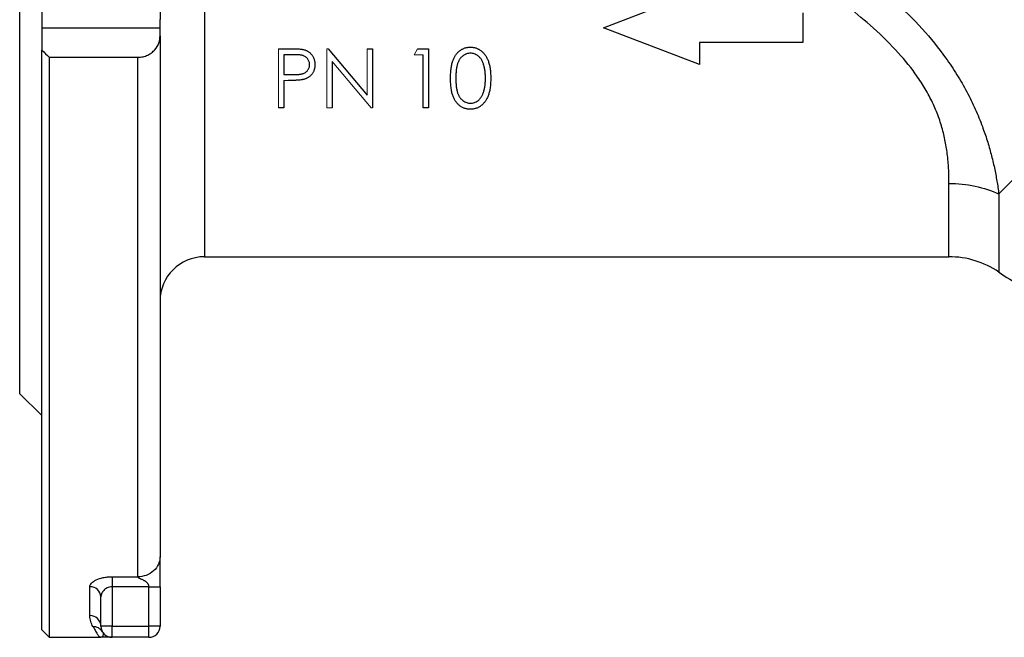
# Model space of a CAD drawing. Header units: millimetres. Extents: x -945 to -13, y -152 to 471.
# Tile 1 of 17: x -945 to -812, y 61 to 145. Entities that reach past the tile are written whole.
import ezdxf

# ---------------------------------------------------------------- set-up
doc = ezdxf.new("R2010")
doc.units = ezdxf.units.MM

msp = doc.modelspace()

# ---------------------------------------------------------------- linework, layer by layer
at = {"color": 0, "linetype": 'Continuous', "lineweight": 25}
for p, q in [((-925.98, 223.03), (-925.98, 144.62)), ((-944.98, 193.03), (-944.98, 94.03)), ((-919.98, 174.53), (-919.98, 112.53)), ((-775.62, 157.89), (-812.47, 121.03)), ((-865.98, 143.53), (-852.98, 148.53)), ((-941.98, 146.57), (-941.98, 143.53)), ((-838.98, 145.53), (-838.98, 141.53)), ((-925.98, 143.53), (-925.98, 144.62)), ((-941.98, 143.53), (-925.98, 143.53)), ((-941.98, 143.53), (-941.98, 140.49)), ((-925.98, 142.44), (-925.98, 143.53)), ((-852.98, 138.53), (-865.98, 143.53)), ((-925.98, 142.44), (-925.98, 71.92)), ((-838.98, 141.53), (-852.98, 141.53)), ((-852.98, 141.53), (-852.98, 138.53)), ((-941.98, 62.03), (-941.98, 140.49)), ((-909.95, 140.69), (-908.38, 140.69)), ((-903.24, 140.69), (-897.95, 134.4)), ((-897.95, 140.69), (-897.23, 140.69)), ((-897.23, 140.69), (-897.23, 132.69)), ((-891.12, 140.69), (-889.64, 140.69)), ((-889.64, 140.69), (-889.64, 132.69)), ((-940.98, 139.53), (-928.98, 139.53)), ((-940.98, 139.53), (-940.98, 61.03)), ((-928.98, 69.22), (-928.98, 139.53)), ((-909.23, 139.87), (-909.23, 137.21)), ((-907.77, 139.87), (-909.23, 139.87)), ((-902.67, 138.98), (-902.67, 132.69)), ((-890.36, 132.69), (-890.36, 139.87)), ((-909.23, 137.21), (-907.83, 137.19)), ((-909.23, 136.39), (-909.23, 132.69)), ((-909.23, 132.69), (-909.95, 132.69)), ((-889.64, 132.69), (-890.36, 132.69)), ((-819.22, 112.53), (-819.22, 122.45)), ((-812.47, 121.03), (-812.47, 110.45)), ((-919.98, 112.53), (-819.22, 112.53)), ((-944.98, 94.03), (-941.98, 91.03)), ((-932.48, 69.22), (-928.98, 69.22)), ((-932.48, 69.22), (-932.48, 67.87)), ((-935.48, 63.97), (-935.48, 67.87)), ((-927.48, 67.87), (-932.48, 67.87)), ((-932.48, 67.87), (-932.48, 62.53)), ((-927.48, 62.53), (-927.48, 67.87)), ((-925.98, 67.87), (-925.98, 62.53)), ((-933.98, 62.53), (-933.98, 66.5)), ((-941.98, 62.03), (-940.98, 61.03)), ((-932.48, 62.53), (-933.98, 62.53)), ((-932.48, 62.53), (-927.48, 62.53)), ((-932.48, 61.03), (-932.48, 62.53)), ((-925.98, 62.53), (-927.48, 62.53)), ((-927.48, 61.03), (-927.48, 62.53)), ((-940.98, 61.03), (-933.98, 61.03)), ((-927.48, 61.03), (-932.48, 61.03))]:
    msp.add_line(p, q, dxfattribs=at)
at = {"color": 0, "linetype": 'Continuous', "lineweight": 18}
for p, q in [((-909.95, 132.69), (-909.95, 140.69)), ((-903.39, 140.69), (-903.24, 140.69)), ((-903.39, 132.69), (-903.39, 140.69)), ((-897.95, 134.4), (-897.95, 140.69)), ((-891.59, 139.87), (-891.12, 140.69)), ((-897.4, 132.69), (-902.67, 138.98)), ((-890.36, 139.87), (-891.59, 139.87)), ((-908.66, 136.39), (-909.23, 136.39)), ((-902.67, 132.69), (-903.39, 132.69)), ((-897.23, 132.69), (-897.4, 132.69))]:
    msp.add_line(p, q, dxfattribs=at)
at = {"color": 0, "linetype": 'Continuous', "lineweight": 25}
for centre, radius, start, end in [((-919.98, 106.53), 6, 90, 180), ((-819.22, 100.53), 12, 55.7839, 90), ((-789.98, 143.53), 40, 235.7839, 245.8523), ((-935.42, 66.43), 1.44, 2.5854, 92.3708), ((-935.45, 62.5), 1.47, 1.0606, 91.0227), ((-935.02, 61.01), 1.46, 30.8668, 91.5131), ((-932.48, 62.53), 1.5, 180, 270), ((-927.48, 62.53), 1.5, 270, 0)]:
    msp.add_arc(centre, radius, start, end, dxfattribs=at)
for points, knots in [([(-867.3, 171.78), (-867.04, 171.65), (-866.53, 171.38), (-865.77, 170.98), (-865, 170.59), (-864.24, 170.19), (-863.47, 169.8), (-862.71, 169.41), (-861.94, 169.02), (-861.18, 168.63), (-860.42, 168.24), (-859.66, 167.85), (-858.91, 167.46), (-858.15, 167.08), (-857.4, 166.69), (-856.65, 166.31), (-855.9, 165.92), (-855.15, 165.54), (-854.41, 165.15), (-853.67, 164.76), (-852.93, 164.38), (-852.2, 163.99), (-851.47, 163.6), (-850.74, 163.22), (-850.02, 162.83), (-849.29, 162.44), (-848.58, 162.04), (-847.86, 161.65), (-847.15, 161.26), (-846.45, 160.86), (-845.75, 160.46), (-845.05, 160.06), (-844.36, 159.66), (-843.67, 159.26), (-842.98, 158.85), (-842.3, 158.45), (-841.63, 158.04), (-840.96, 157.63), (-840.29, 157.21), (-839.63, 156.8), (-838.97, 156.38), (-838.32, 155.96), (-837.67, 155.54), (-837.03, 155.11), (-836.4, 154.68), (-835.76, 154.25), (-835.14, 153.82), (-833.99, 153.02), (-832.37, 151.84), (-830.33, 150.28), (-828.43, 148.74), (-825.87, 146.51), (-822.84, 143.51), (-820.06, 140.09), (-818.12, 137.2), (-816.78, 134.88), (-815.64, 132.52), (-814.87, 130.63), (-814.36, 129.21), (-814.05, 128.27), (-813.77, 127.34), (-813.51, 126.41), (-813.28, 125.49), (-813.07, 124.57), (-812.89, 123.67), (-812.73, 122.78), (-812.59, 121.9), (-812.51, 121.32), (-812.47, 121.03)], [0, 0, 0, 0, 0.011871, 0.023675, 0.035412, 0.047082, 0.058686, 0.070225, 0.081698, 0.093107, 0.104451, 0.115731, 0.126947, 0.138101, 0.149192, 0.160222, 0.171189, 0.182096, 0.192942, 0.203728, 0.214455, 0.225122, 0.235732, 0.246283, 0.256778, 0.267215, 0.277597, 0.287922, 0.298193, 0.30841, 0.318573, 0.328683, 0.338741, 0.348747, 0.358701, 0.368606, 0.37846, 0.388266, 0.398023, 0.407732, 0.417395, 0.427012, 0.436583, 0.446109, 0.455591, 0.465031, 0.474428, 0.483783, 0.516885, 0.548392, 0.578344, 0.60679, 0.672702, 0.734325, 0.768166, 0.801456, 0.834455, 0.867434, 0.880611, 0.893763, 0.906905, 0.920054, 0.933227, 0.946438, 0.959706, 0.973045, 0.986471, 1, 1, 1, 1]), ([(-819.22, 122.45), (-819.22, 122.57), (-819.22, 122.82), (-819.22, 123.19), (-819.23, 123.56), (-819.24, 123.92), (-819.26, 124.28), (-819.28, 124.63), (-819.3, 124.97), (-819.33, 125.32), (-819.36, 125.65), (-819.44, 126.5), (-819.64, 127.86), (-820.07, 129.8), (-820.7, 131.72), (-821.52, 133.63), (-822.55, 135.5), (-824.11, 137.85), (-826.51, 140.72), (-829.74, 143.81), (-833.37, 146.78), (-836.5, 149.05), (-839.35, 150.96), (-841.95, 152.64), (-845.26, 154.69), (-848.59, 156.69), (-851.24, 158.23), (-853.13, 159.31), (-854.71, 160.21), (-856.45, 161.17), (-858.15, 162.1), (-859.82, 163), (-861.45, 163.86), (-863.05, 164.68), (-864.62, 165.47), (-866.16, 166.22), (-867.66, 166.93), (-868.65, 167.39), (-869.14, 167.61)], [0, 0, 0, 0, 0.006794, 0.013426, 0.019898, 0.02621, 0.032362, 0.038354, 0.044188, 0.049863, 0.05538, 0.06074, 0.091672, 0.120633, 0.150407, 0.179776, 0.208869, 0.238881, 0.295205, 0.359507, 0.418304, 0.483675, 0.515192, 0.557124, 0.609473, 0.674292, 0.716728, 0.736777, 0.765183, 0.793125, 0.820604, 0.847618, 0.87417, 0.900259, 0.925886, 0.951052, 0.975756, 1, 1, 1, 1]), ([(-928.98, 139.53), (-928.74, 139.53), (-928.51, 139.55), (-928.17, 139.63), (-928.06, 139.66), (-927.85, 139.73), (-927.75, 139.78), (-927.46, 139.91), (-927.28, 140.03), (-926.96, 140.27), (-926.82, 140.4), (-926.44, 140.82), (-926.27, 141.13), (-926.03, 141.78), (-925.98, 142.1), (-925.98, 142.44)], [0, 0, 0, 0, 0.125, 0.125, 0.1875, 0.1875, 0.25, 0.25, 0.375, 0.375, 0.5, 0.5, 0.75, 0.75, 1, 1, 1, 1]), ([(-908.38, 140.69), (-908.27, 140.69), (-908.07, 140.69), (-907.77, 140.69), (-907.5, 140.68), (-907.26, 140.66), (-907.05, 140.65), (-906.86, 140.63), (-906.7, 140.61), (-906.6, 140.58), (-906.56, 140.57)], [0, 0, 0, 0, 0.176956, 0.339055, 0.486318, 0.618781, 0.735619, 0.838742, 0.926457, 1, 1, 1, 1]), ([(-906.56, 140.57), (-906.5, 140.56), (-906.4, 140.53), (-906.24, 140.47), (-906.09, 140.4), (-905.95, 140.32), (-905.81, 140.22), (-905.68, 140.12), (-905.57, 140), (-905.46, 139.88), (-905.35, 139.74), (-905.27, 139.59), (-905.19, 139.44), (-905.13, 139.28), (-905.09, 139.11), (-905.05, 138.93), (-905.03, 138.74), (-905.03, 138.61), (-905.03, 138.55)], [0, 0, 0, 0, 0.062481, 0.12349, 0.183411, 0.243153, 0.302127, 0.36171, 0.421842, 0.482932, 0.544552, 0.605681, 0.66768, 0.729984, 0.794551, 0.860346, 0.928907, 1, 1, 1, 1]), ([(-886.67, 136.69), (-886.67, 136.82), (-886.67, 137.07), (-886.65, 137.43), (-886.62, 137.77), (-886.59, 138.09), (-886.54, 138.38), (-886.48, 138.66), (-886.41, 138.91), (-886.33, 139.14), (-886.25, 139.35), (-886.15, 139.55), (-886.04, 139.73), (-885.93, 139.9), (-885.8, 140.06), (-885.67, 140.2), (-885.53, 140.33), (-885.38, 140.45), (-885.22, 140.56), (-885.06, 140.65), (-884.89, 140.73), (-884.72, 140.79), (-884.55, 140.84), (-884.37, 140.87), (-884.18, 140.9), (-884.06, 140.9), (-883.99, 140.9)], [0, 0, 0, 0, 0.068595, 0.133246, 0.194313, 0.251279, 0.304513, 0.354235, 0.400481, 0.443411, 0.484015, 0.523252, 0.561042, 0.5979, 0.633518, 0.668314, 0.702496, 0.736685, 0.770293, 0.803437, 0.835913, 0.86846, 0.900847, 0.933467, 0.966258, 1, 1, 1, 1]), ([(-883.97, 140.08), (-884.06, 140.07), (-884.24, 140.06), (-884.5, 140), (-884.75, 139.88), (-884.95, 139.76), (-885.1, 139.64), (-885.21, 139.54), (-885.31, 139.42), (-885.4, 139.3), (-885.49, 139.16), (-885.57, 139.02), (-885.64, 138.86), (-885.71, 138.7), (-885.77, 138.52), (-885.81, 138.32), (-885.86, 138.1), (-885.89, 137.85), (-885.92, 137.59), (-885.94, 137.31), (-885.95, 137.01), (-885.95, 136.8), (-885.95, 136.69)], [0, 0, 0, 0, 0.0603866, 0.1208832, 0.1827546, 0.247811, 0.2812991, 0.3150876, 0.3497024, 0.3848566, 0.4209662, 0.4585112, 0.4971747, 0.537602, 0.580503, 0.6274675, 0.6783882, 0.7339832, 0.7937467, 0.8577137, 0.9266979, 1, 1, 1, 1]), ([(-883.99, 140.9), (-883.93, 140.9), (-883.8, 140.9), (-883.62, 140.87), (-883.43, 140.84), (-883.26, 140.79), (-883.08, 140.73), (-882.91, 140.65), (-882.75, 140.56), (-882.59, 140.45), (-882.44, 140.33), (-882.29, 140.2), (-882.15, 140.05), (-882.03, 139.89), (-881.91, 139.71), (-881.79, 139.52), (-881.69, 139.32), (-881.59, 139.1), (-881.51, 138.86), (-881.43, 138.61), (-881.37, 138.34), (-881.32, 138.05), (-881.28, 137.73), (-881.25, 137.4), (-881.24, 137.05), (-881.23, 136.81), (-881.23, 136.69)], [0, 0, 0, 0, 0.033788, 0.067194, 0.099862, 0.132567, 0.165151, 0.197913, 0.231319, 0.265083, 0.299255, 0.334399, 0.369943, 0.406284, 0.444064, 0.482998, 0.523354, 0.565537, 0.609613, 0.656391, 0.705885, 0.758325, 0.813832, 0.872795, 0.934722, 1, 1, 1, 1]), ([(-881.95, 136.69), (-881.95, 136.79), (-881.95, 136.98), (-881.96, 137.25), (-881.99, 137.51), (-882.02, 137.76), (-882.05, 138), (-882.1, 138.22), (-882.16, 138.43), (-882.22, 138.63), (-882.29, 138.81), (-882.36, 138.98), (-882.45, 139.13), (-882.54, 139.28), (-882.63, 139.41), (-882.74, 139.53), (-882.85, 139.64), (-883, 139.76), (-883.2, 139.88), (-883.45, 140), (-883.71, 140.06), (-883.88, 140.07), (-883.97, 140.08)], [0, 0, 0, 0, 0.065681, 0.128486, 0.188175, 0.245106, 0.299448, 0.350823, 0.399942, 0.446672, 0.491255, 0.533376, 0.573853, 0.612526, 0.649597, 0.685532, 0.720106, 0.753838, 0.818925, 0.880493, 0.940311, 1, 1, 1, 1]), ([(-905.75, 138.54), (-905.75, 138.61), (-905.75, 138.74), (-905.8, 138.92), (-905.87, 139.1), (-905.97, 139.27), (-906.09, 139.42), (-906.23, 139.55), (-906.39, 139.66), (-906.54, 139.73), (-906.67, 139.77), (-906.78, 139.8), (-906.91, 139.82), (-907.06, 139.84), (-907.21, 139.86), (-907.39, 139.87), (-907.57, 139.87), (-907.7, 139.87), (-907.77, 139.87)], [0, 0, 0, 0, 0.070044, 0.139238, 0.208197, 0.279173, 0.349987, 0.418354, 0.48761, 0.557411, 0.59533, 0.637964, 0.685913, 0.738185, 0.796103, 0.858517, 0.926658, 1, 1, 1, 1]), ([(-907.83, 137.19), (-907.76, 137.19), (-907.63, 137.19), (-907.44, 137.2), (-907.26, 137.21), (-907.1, 137.22), (-906.95, 137.25), (-906.82, 137.27), (-906.7, 137.3), (-906.56, 137.34), (-906.4, 137.42), (-906.23, 137.52), (-906.09, 137.66), (-905.97, 137.81), (-905.87, 137.98), (-905.8, 138.16), (-905.75, 138.35), (-905.75, 138.48), (-905.75, 138.54)], [0, 0, 0, 0, 0.072538, 0.140034, 0.202496, 0.260575, 0.313228, 0.361583, 0.404878, 0.444127, 0.5164, 0.586507, 0.655085, 0.724384, 0.793974, 0.861638, 0.930111, 1, 1, 1, 1]), ([(-905.03, 138.55), (-905.03, 138.48), (-905.03, 138.35), (-905.05, 138.17), (-905.08, 137.99), (-905.13, 137.81), (-905.19, 137.65), (-905.26, 137.5), (-905.35, 137.35), (-905.45, 137.22), (-905.56, 137.09), (-905.68, 136.98), (-905.81, 136.87), (-905.96, 136.78), (-906.11, 136.7), (-906.27, 136.63), (-906.44, 136.57), (-906.56, 136.53), (-906.62, 136.52)], [0, 0, 0, 0, 0.0701189, 0.1371924, 0.2020162, 0.2646314, 0.3261165, 0.3860103, 0.4458118, 0.5052977, 0.5646333, 0.6242826, 0.683902, 0.7439528, 0.8053877, 0.868388, 0.933084, 1, 1, 1, 1]), ([(-906.62, 136.52), (-906.67, 136.51), (-906.78, 136.48), (-906.96, 136.46), (-907.18, 136.43), (-907.42, 136.42), (-907.68, 136.4), (-907.98, 136.39), (-908.31, 136.39), (-908.54, 136.39), (-908.66, 136.39)], [0, 0, 0, 0, 0.075173, 0.164746, 0.268017, 0.385912, 0.517789, 0.663691, 0.824413, 1, 1, 1, 1]), ([(-883.99, 132.49), (-884.06, 132.49), (-884.18, 132.49), (-884.37, 132.51), (-884.54, 132.55), (-884.72, 132.6), (-884.89, 132.66), (-885.05, 132.74), (-885.22, 132.83), (-885.37, 132.93), (-885.52, 133.04), (-885.66, 133.17), (-885.79, 133.32), (-885.92, 133.48), (-886.03, 133.65), (-886.14, 133.83), (-886.24, 134.03), (-886.33, 134.25), (-886.41, 134.48), (-886.48, 134.73), (-886.54, 135), (-886.58, 135.3), (-886.62, 135.62), (-886.65, 135.95), (-886.67, 136.32), (-886.67, 136.56), (-886.67, 136.69)], [0, 0, 0, 0, 0.0337871, 0.0666217, 0.0992849, 0.1313612, 0.1635852, 0.1961039, 0.2289023, 0.2621581, 0.2959912, 0.3302178, 0.3650598, 0.4009507, 0.4376204, 0.4757075, 0.5153807, 0.5564135, 0.5997648, 0.6464242, 0.6964314, 0.7497815, 0.8065733, 0.8674355, 0.9318868, 1, 1, 1, 1]), ([(-885.95, 136.69), (-885.95, 136.59), (-885.95, 136.38), (-885.94, 136.08), (-885.92, 135.8), (-885.89, 135.54), (-885.86, 135.3), (-885.82, 135.07), (-885.77, 134.87), (-885.71, 134.69), (-885.64, 134.53), (-885.57, 134.37), (-885.49, 134.23), (-885.4, 134.09), (-885.31, 133.97), (-885.21, 133.85), (-885.1, 133.75), (-884.95, 133.63), (-884.75, 133.5), (-884.49, 133.39), (-884.23, 133.32), (-884.06, 133.31), (-883.97, 133.31)], [0, 0, 0, 0, 0.072951, 0.141584, 0.205926, 0.265301, 0.320597, 0.371817, 0.41879, 0.461699, 0.502134, 0.540804, 0.578181, 0.614297, 0.649678, 0.684299, 0.718359, 0.752081, 0.817652, 0.879722, 0.939966, 1, 1, 1, 1]), ([(-881.23, 136.69), (-881.23, 136.57), (-881.24, 136.33), (-881.25, 135.98), (-881.28, 135.65), (-881.32, 135.34), (-881.37, 135.05), (-881.43, 134.78), (-881.5, 134.53), (-881.59, 134.29), (-881.68, 134.08), (-881.79, 133.87), (-881.9, 133.68), (-882.02, 133.51), (-882.15, 133.34), (-882.28, 133.2), (-882.43, 133.06), (-882.58, 132.94), (-882.75, 132.84), (-882.91, 132.74), (-883.08, 132.66), (-883.25, 132.6), (-883.43, 132.55), (-883.62, 132.52), (-883.8, 132.49), (-883.93, 132.49), (-883.99, 132.49)], [0, 0, 0, 0, 0.065063, 0.126773, 0.185516, 0.240765, 0.29298, 0.34225, 0.388919, 0.432776, 0.474628, 0.514775, 0.553606, 0.591426, 0.628028, 0.663804, 0.698984, 0.733591, 0.767628, 0.801208, 0.834264, 0.866981, 0.89972, 0.932702, 0.966176, 1, 1, 1, 1]), ([(-882.25, 134.68), (-882.23, 134.75), (-882.18, 134.9), (-882.12, 135.12), (-882.07, 135.36), (-882.02, 135.6), (-881.99, 135.86), (-881.97, 136.13), (-881.95, 136.41), (-881.95, 136.6), (-881.95, 136.69)], [0, 0, 0, 0, 0.110588, 0.224542, 0.342503, 0.464324, 0.590756, 0.722227, 0.858843, 1, 1, 1, 1]), ([(-883.97, 133.31), (-883.88, 133.31), (-883.7, 133.32), (-883.45, 133.39), (-883.19, 133.5), (-883, 133.62), (-882.85, 133.74), (-882.74, 133.84), (-882.64, 133.96), (-882.55, 134.08), (-882.46, 134.22), (-882.39, 134.36), (-882.31, 134.52), (-882.27, 134.63), (-882.25, 134.68)], [0, 0, 0, 0, 0.1128134, 0.2253939, 0.3395948, 0.4596754, 0.5217352, 0.5839258, 0.6481741, 0.713881, 0.7810045, 0.8514509, 0.9240507, 1, 1, 1, 1]), ([(-819.22, 122.45), (-818.04, 122.45), (-816.84, 122.33), (-814.54, 121.84), (-813.44, 121.48), (-812.47, 121.03)], [0, 0, 0, 0, 0.5, 0.5, 1, 1, 1, 1]), ([(-925.98, 71.92), (-925.98, 71.61), (-926.04, 71.26), (-926.33, 70.6), (-926.56, 70.28), (-927.15, 69.75), (-927.5, 69.54), (-928.24, 69.28), (-928.62, 69.22), (-928.98, 69.22)], [0, 0, 0, 0, 0.25, 0.25, 0.5, 0.5, 0.75, 0.75, 1, 1, 1, 1]), ([(-925.98, 67.87), (-925.98, 68.68), (-925.98, 69.38), (-925.98, 70.38), (-925.98, 70.71), (-925.98, 71.35), (-925.98, 71.66), (-925.98, 71.92)], [0, 0, 0, 0, 0.5, 0.5, 0.75, 0.75, 1, 1, 1, 1]), ([(-935.48, 67.87), (-935.48, 67.95), (-935.46, 68.04), (-935.39, 68.2), (-935.33, 68.28), (-935.19, 68.44), (-935.1, 68.51), (-934.89, 68.66), (-934.77, 68.73), (-934.36, 68.92), (-934.03, 69.03), (-933.48, 69.14), (-933.28, 69.17), (-932.88, 69.21), (-932.68, 69.22), (-932.48, 69.22)], [0, 0, 0, 0, 0.125, 0.125, 0.25, 0.25, 0.375, 0.375, 0.5, 0.5, 0.75, 0.75, 0.875, 0.875, 1, 1, 1, 1]), ([(-927.48, 67.87), (-927.48, 67.9), (-927.48, 67.95), (-927.49, 68.02), (-927.52, 68.09), (-927.55, 68.17), (-927.59, 68.24), (-927.64, 68.31), (-927.69, 68.37), (-927.76, 68.44), (-927.84, 68.5), (-927.92, 68.57), (-928.01, 68.63), (-928.12, 68.69), (-928.25, 68.76), (-928.41, 68.83), (-928.56, 68.9), (-928.67, 68.95), (-928.76, 68.99), (-928.84, 69.04), (-928.92, 69.1), (-928.97, 69.17), (-928.97, 69.2), (-928.98, 69.22)], [0, 0, 0, 0, 0.03147, 0.06319, 0.095597, 0.1291, 0.164073, 0.200842, 0.239688, 0.280853, 0.324535, 0.370905, 0.420102, 0.472245, 0.527433, 0.624333, 0.699477, 0.752876, 0.784579, 0.844279, 0.898246, 0.949113, 1, 1, 1, 1]), ([(-932.48, 67.87), (-932.59, 67.87), (-932.71, 67.86), (-932.93, 67.81), (-933.04, 67.77), (-933.23, 67.68), (-933.32, 67.63), (-933.48, 67.51), (-933.55, 67.45), (-933.73, 67.25), (-933.82, 67.1), (-933.95, 66.8), (-933.98, 66.65), (-933.98, 66.5)], [0, 0, 0, 0, 0.125, 0.125, 0.25, 0.25, 0.375, 0.375, 0.5, 0.5, 0.75, 0.75, 1, 1, 1, 1]), ([(-927.48, 67.87), (-927.3, 67.87), (-927.11, 67.87), (-926.74, 67.87), (-926.56, 67.87), (-926.27, 67.87), (-926.15, 67.87), (-926.01, 67.87), (-925.98, 67.87), (-925.98, 67.87)], [0, 0, 0, 0, 0.25, 0.25, 0.5, 0.5, 0.75, 0.75, 1, 1, 1, 1]), ([(-935.06, 62.47), (-935.18, 62.68), (-935.29, 62.91), (-935.43, 63.41), (-935.48, 63.68), (-935.48, 63.97)], [0, 0, 0, 0, 0.5, 0.5, 1, 1, 1, 1]), ([(-935.06, 62.47), (-934.91, 62.23), (-934.8, 62.02), (-934.6, 61.66), (-934.51, 61.51), (-934.35, 61.27), (-934.27, 61.18), (-934.12, 61.06), (-934.05, 61.03), (-933.98, 61.03)], [0, 0, 0, 0, 0.25, 0.25, 0.5, 0.5, 0.75, 0.75, 1, 1, 1, 1]), ([(-933.77, 61.76), (-933.7, 61.64), (-933.67, 61.54), (-933.66, 61.35), (-933.68, 61.28), (-933.77, 61.09), (-933.87, 61.03), (-933.98, 61.03)], [0, 0, 0, 0, 0.25, 0.25, 0.5, 0.5, 1, 1, 1, 1]), ([(-932.48, 61.03), (-932.48, 61.03), (-932.54, 61.03), (-932.72, 61.03), (-932.84, 61.03), (-933.27, 61.03), (-933.62, 61.03), (-933.98, 61.03)], [0, 0, 0, 0, 0.25, 0.25, 0.5, 0.5, 1, 1, 1, 1])]:
    msp.add_open_spline(points, degree=3, knots=knots, dxfattribs=at)
msp.add_open_spline([(-941.98, 140.49), (-941.64, 140.17), (-941.31, 139.85), (-940.98, 139.53)], degree=3, dxfattribs=at)

doc.saveas('drawing.dxf')
